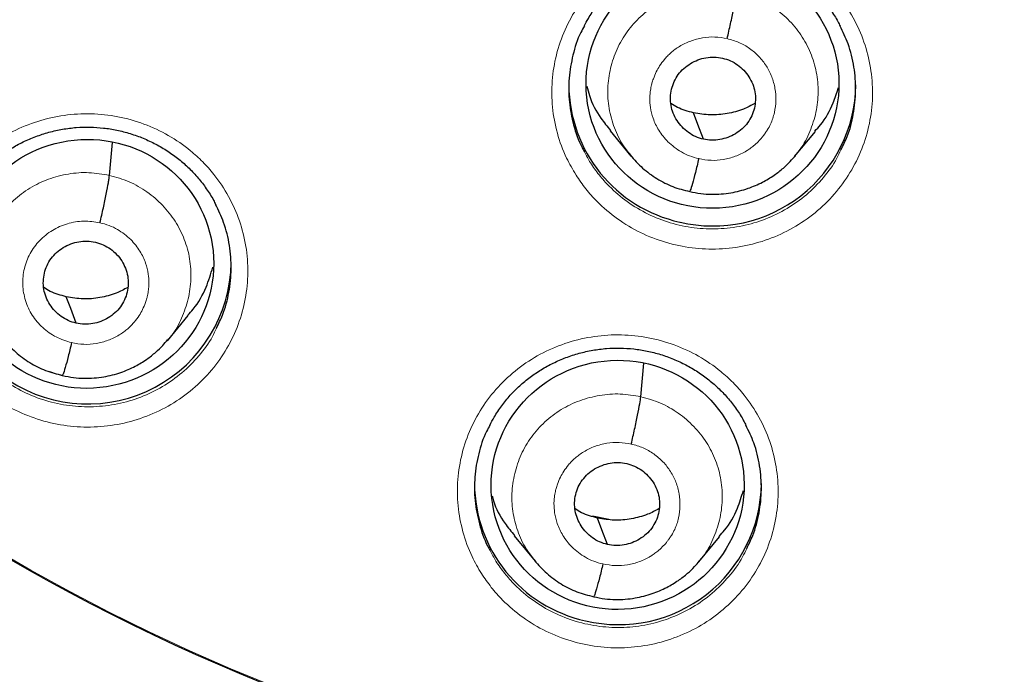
# Model space of a CAD drawing. Header units: millimetres. Extents: x 8 to 2427, y 12 to 2587.
# Tile 108 of 153: x 1084 to 1095, y 1822 to 1830. Entities that reach past the tile are written whole.
import ezdxf

# ---------------------------------------------------------------- set-up
doc = ezdxf.new("R2010")
doc.units = ezdxf.units.MM

msp = doc.modelspace()

# ---------------------------------------------------------------- linework, layer by layer
at = {"color": 7, "linetype": 'Continuous', "lineweight": 30}
for p, q in [((1090.733, 1828.482), (1090.98, 1828.183)), ((1092.919, 1828.177), (1093.165, 1828.474)), ((1084.8, 1827.954), (1084.835, 1828.344)), ((1085.487, 1825.994), (1085.733, 1826.291)), ((1085.483, 1825.997), (1085.461, 1825.973)), ((1091.096, 1825.33), (1091.132, 1825.727)), ((1090.716, 1823.876), (1090.523, 1823.914)), ((1089.596, 1823.68), (1089.843, 1823.38)), ((1091.784, 1823.373), (1092.03, 1823.671))]:
    msp.add_line(p, q, dxfattribs=at)
at = {"color": 252, "linetype": 'Continuous', "lineweight": 0}
msp.add_line((1084.238, 1825.579), (1084.092, 1825.627), dxfattribs=at)
at = {"color": 7, "linetype": 'Continuous', "lineweight": 30, "flags": 128}
for points in [[(1091.838, 1828.382), (1091.772, 1828.558), (1091.721, 1828.696)], [(1084.406, 1826.201), (1084.34, 1826.377), (1084.288, 1826.515)], [(1090.702, 1823.578), (1090.636, 1823.754), (1090.585, 1823.892)]]:
    msp.add_lwpolyline(points, dxfattribs=at)
at = {"color": 7, "linetype": 'Continuous', "lineweight": 30}
for centre, radius, start, end in [((1095.246, 1843.375), 23.103, 180.848, 359.152), ((1091.918, 1829.036), 1.675, 180.3527, 257.6846), ((1091.952, 1829.046), 1.692, 256.6379, 359.3291), ((1084.542, 1826.944), 1.7, 236.9952, 359.1183), ((1090.8, 1824.31), 1.675, 180.3527, 257.6846), ((1090.834, 1824.32), 1.692, 256.6379, 359.3291)]:
    msp.add_arc(centre, radius, start, end, dxfattribs=at)
at = {"color": 252, "linetype": 'Continuous', "lineweight": 0}
for centre, radius, start, end in [((1095.246, 1843.412), 23.128, 185.0273, 354.9311), ((1095.727, 1844.045), 45.011, 269.5887, 349.589)]:
    msp.add_arc(centre, radius, start, end, dxfattribs=at)
at = {"color": 7, "linetype": 'Continuous', "lineweight": 30}
for centre, major_axis, ratio in [((1091.946, 1829.04), (1.496, 0.084), 0.984969), ((1084.534, 1826.905), (1.493, 0.155), 0.982819), ((1090.822, 1824.285), (1.497, 0.084), 0.984969)]:
    msp.add_ellipse(centre, major_axis=major_axis, ratio=ratio, dxfattribs=at)
for points, knots in [([(1070.14, 1838.89), (1070.16, 1838.77), (1070.215, 1838.445), (1070.322, 1837.918), (1070.458, 1837.311), (1070.611, 1836.707), (1070.779, 1836.107), (1070.962, 1835.511), (1071.16, 1834.92), (1071.372, 1834.334), (1071.6, 1833.754), (1071.842, 1833.179), (1072.099, 1832.61), (1072.37, 1832.048), (1072.655, 1831.492), (1072.954, 1830.944), (1073.267, 1830.403), (1073.593, 1829.87), (1073.933, 1829.345), (1074.286, 1828.828), (1074.652, 1828.32), (1075.031, 1827.822), (1075.422, 1827.333), (1075.826, 1826.853), (1076.242, 1826.384), (1076.669, 1825.924), (1077.108, 1825.476), (1077.558, 1825.038), (1078.019, 1824.611), (1078.49, 1824.196), (1078.972, 1823.792), (1079.465, 1823.401), (1079.966, 1823.021), (1080.478, 1822.654), (1080.998, 1822.299), (1081.528, 1821.958), (1082.065, 1821.629), (1082.611, 1821.313), (1083.165, 1821.011), (1083.726, 1820.723), (1084.295, 1820.448), (1084.87, 1820.187), (1085.452, 1819.942), (1085.887, 1819.767), (1086.13, 1819.678), (1086.174, 1819.662)], [0, 0, 0, 0, 0.014094, 0.037997, 0.061901, 0.085805, 0.109709, 0.133614, 0.157519, 0.181424, 0.20533, 0.229236, 0.253143, 0.277051, 0.300959, 0.324868, 0.348777, 0.372687, 0.396598, 0.420509, 0.444421, 0.468334, 0.492247, 0.516161, 0.540076, 0.563991, 0.587908, 0.611825, 0.635742, 0.659661, 0.68358, 0.7075, 0.73142, 0.755342, 0.779264, 0.803186, 0.82711, 0.851033, 0.874958, 0.898883, 0.922809, 0.946735, 0.970662, 0.994589, 1, 1, 1, 1]), ([(1092.981, 1818.12), (1093.13, 1818.107), (1093.49, 1818.075), (1094.061, 1818.044), (1094.694, 1818.022), (1095.328, 1818.016), (1095.961, 1818.026), (1096.594, 1818.051), (1097.226, 1818.092), (1097.857, 1818.148), (1098.487, 1818.22), (1099.114, 1818.307), (1099.739, 1818.409), (1100.361, 1818.526), (1100.98, 1818.659), (1101.595, 1818.806), (1102.207, 1818.969), (1102.814, 1819.147), (1103.416, 1819.339), (1104.014, 1819.546), (1104.606, 1819.767), (1105.192, 1820.003), (1105.772, 1820.254), (1106.345, 1820.518), (1106.912, 1820.796), (1107.471, 1821.088), (1108.023, 1821.394), (1108.567, 1821.713), (1109.103, 1822.045), (1109.63, 1822.39), (1110.148, 1822.748), (1110.657, 1823.118), (1111.156, 1823.501), (1111.646, 1823.896), (1112.125, 1824.303), (1112.594, 1824.721), (1113.053, 1825.151), (1113.5, 1825.591), (1113.936, 1826.043), (1114.36, 1826.505), (1114.773, 1826.977), (1115.173, 1827.459), (1115.561, 1827.951), (1115.937, 1828.452), (1116.299, 1828.962), (1116.649, 1829.481), (1116.986, 1830.008), (1117.309, 1830.543), (1117.618, 1831.086), (1117.913, 1831.637), (1118.195, 1832.194), (1118.462, 1832.758), (1118.715, 1833.328), (1118.953, 1833.905), (1119.177, 1834.487), (1119.386, 1835.074), (1119.58, 1835.667), (1119.759, 1836.263), (1119.923, 1836.864), (1120.071, 1837.469), (1120.204, 1838.078), (1120.299, 1838.558), (1120.344, 1838.836), (1120.356, 1838.909)], [0, 0, 0, 0, 0.011837, 0.028492, 0.045147, 0.061803, 0.078458, 0.095113, 0.111769, 0.128424, 0.145079, 0.161734, 0.17839, 0.195044, 0.211699, 0.228354, 0.245008, 0.261663, 0.278317, 0.294971, 0.311624, 0.328277, 0.34493, 0.361583, 0.378235, 0.394887, 0.411539, 0.42819, 0.444841, 0.461491, 0.478141, 0.49479, 0.511439, 0.528088, 0.544736, 0.561384, 0.578031, 0.594677, 0.611324, 0.627969, 0.644614, 0.661259, 0.677903, 0.694546, 0.71119, 0.727832, 0.744474, 0.761116, 0.777757, 0.794397, 0.811038, 0.827677, 0.844317, 0.860955, 0.877594, 0.894232, 0.91087, 0.927507, 0.944144, 0.960781, 0.977417, 0.994053, 1, 1, 1, 1]), ([(1087.726, 1797.949), (1087.976, 1797.909), (1088.51, 1797.824), (1089.33, 1797.713), (1090.184, 1797.611), (1091.04, 1797.525), (1091.897, 1797.454), (1092.756, 1797.399), (1093.615, 1797.359), (1094.475, 1797.335), (1095.335, 1797.326), (1096.195, 1797.332), (1097.055, 1797.354), (1097.915, 1797.391), (1098.774, 1797.444), (1099.631, 1797.513), (1100.487, 1797.596), (1101.342, 1797.695), (1102.194, 1797.81), (1103.044, 1797.939), (1103.892, 1798.084), (1104.736, 1798.244), (1105.578, 1798.42), (1106.416, 1798.61), (1107.251, 1798.816), (1108.081, 1799.036), (1108.907, 1799.271), (1109.729, 1799.521), (1110.546, 1799.786), (1111.358, 1800.066), (1112.164, 1800.36), (1112.965, 1800.668), (1113.76, 1800.991), (1114.549, 1801.328), (1115.332, 1801.679), (1116.107, 1802.044), (1116.876, 1802.423), (1117.638, 1802.816), (1118.392, 1803.223), (1119.138, 1803.643), (1119.877, 1804.076), (1120.607, 1804.522), (1121.329, 1804.982), (1122.042, 1805.454), (1122.746, 1805.939), (1123.442, 1806.437), (1124.127, 1806.947), (1124.803, 1807.47), (1125.469, 1808.004), (1126.126, 1808.55), (1126.771, 1809.108), (1127.407, 1809.678), (1128.031, 1810.259), (1128.645, 1810.851), (1129.247, 1811.454), (1129.839, 1812.067), (1130.418, 1812.691), (1130.986, 1813.326), (1131.542, 1813.97), (1132.086, 1814.625), (1132.617, 1815.289), (1133.137, 1815.962), (1133.643, 1816.645), (1134.137, 1817.337), (1134.617, 1818.038), (1135.085, 1818.747), (1135.539, 1819.464), (1135.98, 1820.189), (1136.407, 1820.922), (1136.82, 1821.663), (1137.22, 1822.411), (1137.605, 1823.166), (1137.977, 1823.928), (1138.334, 1824.696), (1138.677, 1825.471), (1139.005, 1826.252), (1139.318, 1827.038), (1139.617, 1827.83), (1139.901, 1828.628), (1140.171, 1829.43), (1140.424, 1830.237), (1140.606, 1830.844), (1140.698, 1831.183), (1140.716, 1831.25)], [0, 0, 0, 0, 0.011054, 0.023535, 0.036015, 0.048496, 0.060976, 0.073457, 0.085937, 0.098418, 0.110898, 0.123379, 0.135859, 0.14834, 0.160821, 0.173301, 0.185782, 0.198262, 0.210743, 0.223223, 0.235704, 0.248184, 0.260665, 0.273145, 0.285626, 0.298106, 0.310586, 0.323067, 0.335547, 0.348027, 0.360508, 0.372988, 0.385468, 0.397948, 0.410428, 0.422908, 0.435388, 0.447868, 0.460348, 0.472828, 0.485308, 0.497787, 0.510267, 0.522747, 0.535226, 0.547706, 0.560185, 0.572665, 0.585144, 0.597623, 0.610103, 0.622582, 0.635061, 0.64754, 0.660019, 0.672498, 0.684976, 0.697455, 0.709934, 0.722413, 0.734891, 0.74737, 0.759848, 0.772326, 0.784805, 0.797283, 0.809761, 0.822239, 0.834717, 0.847195, 0.859673, 0.872151, 0.884629, 0.897106, 0.909584, 0.922062, 0.934539, 0.947017, 0.959494, 0.971972, 0.984449, 0.996926, 1, 1, 1, 1]), ([(1090.426, 1829.721), (1090.442, 1829.753), (1090.482, 1829.832), (1090.563, 1829.951), (1090.663, 1830.076), (1090.776, 1830.19), (1090.899, 1830.291), (1091.031, 1830.381), (1091.173, 1830.46), (1091.324, 1830.525), (1091.481, 1830.576), (1091.642, 1830.613), (1091.804, 1830.634), (1091.967, 1830.639), (1092.128, 1830.629), (1092.288, 1830.604), (1092.446, 1830.564), (1092.6, 1830.509), (1092.748, 1830.44), (1092.889, 1830.358), (1093.021, 1830.263), (1093.143, 1830.156), (1093.252, 1830.039), (1093.349, 1829.913), (1093.418, 1829.806), (1093.45, 1829.74), (1093.459, 1829.721)], [0, 0, 0, 0, 0.028541, 0.072654, 0.116283, 0.159249, 0.201802, 0.244781, 0.288269, 0.332109, 0.376113, 0.420035, 0.463683, 0.50694, 0.549681, 0.592505, 0.635729, 0.679269, 0.723007, 0.766788, 0.81044, 0.853856, 0.896918, 0.939818, 0.983139, 1, 1, 1, 1]), ([(1092.12, 1829.575), (1092.133, 1829.634), (1092.161, 1829.752), (1092.196, 1829.922), (1092.223, 1830.063), (1092.229, 1830.112), (1092.232, 1830.137)], [0, 0, 0, 0, 0.250914, 0.500525, 0.74954, 1, 1, 1, 1]), ([(1090.428, 1829.724), (1090.414, 1829.699), (1090.351, 1829.591), (1090.287, 1829.383), (1090.239, 1829.105), (1090.242, 1828.825), (1090.295, 1828.548), (1090.362, 1828.35), (1090.419, 1828.25), (1090.429, 1828.233)], [0, 0, 0, 0, 0.056006, 0.239289, 0.41738, 0.600633, 0.778679, 0.961885, 1, 1, 1, 1]), ([(1093.468, 1828.258), (1093.494, 1828.31), (1093.562, 1828.443), (1093.622, 1828.681), (1093.651, 1828.959), (1093.629, 1829.241), (1093.567, 1829.499), (1093.492, 1829.655), (1093.458, 1829.724)], [0, 0, 0, 0, 0.1123246, 0.2937297, 0.4803937, 0.661768, 0.8483997, 1, 1, 1, 1]), ([(1091.838, 1828.382), (1091.806, 1828.391), (1091.743, 1828.409), (1091.658, 1828.461), (1091.584, 1828.525), (1091.523, 1828.603), (1091.478, 1828.689), (1091.451, 1828.783), (1091.445, 1828.879), (1091.458, 1828.975), (1091.489, 1829.067), (1091.538, 1829.151), (1091.604, 1829.223), (1091.684, 1829.281), (1091.773, 1829.325), (1091.868, 1829.351), (1091.967, 1829.361), (1092.032, 1829.35), (1092.065, 1829.344)], [0, 0, 0, 0, 0.0626165, 0.1250957, 0.1877541, 0.2504885, 0.313055, 0.3753463, 0.4376058, 0.5000001, 0.5623944, 0.6246539, 0.6869453, 0.7495117, 0.812246, 0.8749044, 0.9373835, 1, 1, 1, 1]), ([(1092.065, 1829.344), (1092.097, 1829.335), (1092.16, 1829.317), (1092.245, 1829.266), (1092.319, 1829.201), (1092.38, 1829.124), (1092.425, 1829.037), (1092.452, 1828.944), (1092.458, 1828.847), (1092.445, 1828.751), (1092.414, 1828.66), (1092.365, 1828.576), (1092.299, 1828.503), (1092.219, 1828.445), (1092.13, 1828.402), (1092.035, 1828.375), (1091.936, 1828.366), (1091.87, 1828.377), (1091.838, 1828.382)], [0, 0, 0, 0, 0.062616, 0.125096, 0.187754, 0.250488, 0.313055, 0.375346, 0.437606, 0.5, 0.562394, 0.624654, 0.686945, 0.749512, 0.812246, 0.874904, 0.937384, 1, 1, 1, 1]), ([(1090.457, 1829.011), (1090.466, 1828.974), (1090.5, 1828.84), (1090.594, 1828.659), (1090.699, 1828.534), (1090.738, 1828.487)], [0, 0, 0, 0, 0.190461, 0.692522, 1, 1, 1, 1]), ([(1093.16, 1828.479), (1093.182, 1828.503), (1093.273, 1828.601), (1093.37, 1828.775), (1093.418, 1828.93), (1093.437, 1828.99)], [0, 0, 0, 0, 0.16645, 0.679685, 1, 1, 1, 1]), ([(1091.721, 1828.696), (1091.655, 1828.713), (1091.561, 1828.737), (1091.479, 1828.788), (1091.453, 1828.804)], [0, 0, 0, 0, 0.690772, 1, 1, 1, 1]), ([(1092.449, 1828.807), (1092.405, 1828.783), (1092.301, 1828.728), (1092.121, 1828.682), (1091.919, 1828.662), (1091.787, 1828.685), (1091.721, 1828.696)], [0, 0, 0, 0, 0.2024433, 0.4686087, 0.7340127, 1, 1, 1, 1]), ([(1083.024, 1827.613), (1083.041, 1827.645), (1083.082, 1827.726), (1083.163, 1827.845), (1083.264, 1827.97), (1083.377, 1828.083), (1083.5, 1828.185), (1083.633, 1828.274), (1083.775, 1828.352), (1083.926, 1828.417), (1084.082, 1828.467), (1084.243, 1828.503), (1084.406, 1828.524), (1084.569, 1828.528), (1084.73, 1828.518), (1084.89, 1828.492), (1085.047, 1828.451), (1085.201, 1828.396), (1085.35, 1828.326), (1085.491, 1828.243), (1085.623, 1828.148), (1085.744, 1828.041), (1085.853, 1827.924), (1085.949, 1827.797), (1086.019, 1827.69), (1086.051, 1827.624), (1086.06, 1827.606)], [0, 0, 0, 0, 0.029828, 0.073906, 0.117504, 0.160441, 0.202963, 0.245911, 0.289364, 0.333166, 0.377129, 0.421007, 0.46461, 0.507821, 0.550512, 0.59328, 0.636443, 0.67992, 0.723592, 0.767304, 0.810884, 0.854227, 0.897215, 0.940037, 0.983281, 1, 1, 1, 1]), ([(1090.972, 1828.193), (1091.019, 1828.14), (1091.113, 1828.035), (1091.285, 1827.911), (1091.473, 1827.813), (1091.608, 1827.779), (1091.676, 1827.763)], [0, 0, 0, 0, 0.2513872, 0.5018417, 0.7511506, 1, 1, 1, 1]), ([(1091.676, 1827.762), (1091.719, 1827.754), (1091.804, 1827.736), (1091.968, 1827.726), (1092.158, 1827.74), (1092.362, 1827.793), (1092.533, 1827.866), (1092.672, 1827.95), (1092.781, 1828.034), (1092.864, 1828.113), (1092.908, 1828.164), (1092.928, 1828.187)], [0, 0, 0, 0, 0.095373, 0.186041, 0.353956, 0.504682, 0.638167, 0.754351, 0.853307, 0.935128, 1, 1, 1, 1]), ([(1091.783, 1828.152), (1091.77, 1828.095), (1091.742, 1827.981), (1091.707, 1827.852), (1091.684, 1827.777), (1091.679, 1827.772), (1091.678, 1827.77)], [0, 0, 0, 0, 0.290893, 0.583737, 0.876462, 1, 1, 1, 1]), ([(1084.687, 1827.392), (1084.694, 1827.422), (1084.708, 1827.48), (1084.734, 1827.597), (1084.763, 1827.737), (1084.785, 1827.852), (1084.796, 1827.921), (1084.799, 1827.943), (1084.8, 1827.954)], [0, 0, 0, 0, 0.12624, 0.251405, 0.500566, 0.749428, 0.874234, 1, 1, 1, 1]), ([(1086.067, 1826.144), (1086.093, 1826.195), (1086.161, 1826.329), (1086.221, 1826.567), (1086.251, 1826.846), (1086.228, 1827.125), (1086.167, 1827.384), (1086.092, 1827.539), (1086.058, 1827.609)], [0, 0, 0, 0, 0.111959, 0.295963, 0.479967, 0.663906, 0.847845, 1, 1, 1, 1]), ([(1084.406, 1826.201), (1084.374, 1826.21), (1084.31, 1826.229), (1084.225, 1826.28), (1084.151, 1826.345), (1084.091, 1826.422), (1084.046, 1826.509), (1084.019, 1826.602), (1084.013, 1826.699), (1084.026, 1826.795), (1084.057, 1826.886), (1084.106, 1826.97), (1084.172, 1827.042), (1084.251, 1827.1), (1084.34, 1827.144), (1084.436, 1827.17), (1084.535, 1827.179), (1084.6, 1827.168), (1084.633, 1827.162)], [0, 0, 0, 0, 0.0626158, 0.1250944, 0.1877526, 0.2504869, 0.3130531, 0.3753433, 0.4376012, 0.4999948, 0.5623901, 0.6246519, 0.6869453, 0.7495125, 0.8122466, 0.8749042, 0.937383, 1, 1, 1, 1]), ([(1084.633, 1827.162), (1084.665, 1827.153), (1084.728, 1827.135), (1084.813, 1827.083), (1084.887, 1827.019), (1084.948, 1826.941), (1084.992, 1826.854), (1085.019, 1826.761), (1085.026, 1826.665), (1085.013, 1826.569), (1084.981, 1826.477), (1084.932, 1826.393), (1084.866, 1826.321), (1084.787, 1826.263), (1084.698, 1826.22), (1084.603, 1826.194), (1084.503, 1826.184), (1084.438, 1826.196), (1084.406, 1826.201)], [0, 0, 0, 0, 0.062616, 0.125094, 0.187752, 0.250487, 0.313053, 0.375343, 0.437601, 0.499994, 0.56239, 0.624651, 0.686945, 0.749512, 0.812246, 0.874904, 0.937383, 1, 1, 1, 1]), ([(1085.728, 1826.295), (1085.75, 1826.319), (1085.841, 1826.417), (1085.947, 1826.61), (1086.001, 1826.786), (1086.025, 1826.866)], [0, 0, 0, 0, 0.149201, 0.612139, 1, 1, 1, 1]), ([(1084.288, 1826.515), (1084.223, 1826.532), (1084.128, 1826.557), (1084.046, 1826.608), (1084.021, 1826.624)], [0, 0, 0, 0, 0.690742, 1, 1, 1, 1]), ([(1085.017, 1826.625), (1084.972, 1826.601), (1084.868, 1826.546), (1084.688, 1826.5), (1084.487, 1826.481), (1084.355, 1826.504), (1084.288, 1826.515)], [0, 0, 0, 0, 0.202543, 0.468673, 0.734043, 1, 1, 1, 1]), ([(1083.556, 1825.997), (1083.598, 1825.95), (1083.687, 1825.851), (1083.853, 1825.731), (1084.041, 1825.634), (1084.176, 1825.6), (1084.244, 1825.583)], [0, 0, 0, 0, 0.230549, 0.487978, 0.744231, 1, 1, 1, 1]), ([(1084.244, 1825.582), (1084.287, 1825.573), (1084.372, 1825.555), (1084.536, 1825.545), (1084.726, 1825.559), (1084.929, 1825.611), (1085.099, 1825.684), (1085.237, 1825.767), (1085.345, 1825.852), (1085.427, 1825.931), (1085.47, 1825.982), (1085.489, 1826.004)], [0, 0, 0, 0, 0.095751, 0.186741, 0.355093, 0.505972, 0.639368, 0.755295, 0.853904, 0.935402, 1, 1, 1, 1]), ([(1084.351, 1825.971), (1084.337, 1825.914), (1084.31, 1825.8), (1084.275, 1825.671), (1084.252, 1825.596), (1084.247, 1825.591), (1084.245, 1825.59)], [0, 0, 0, 0, 0.289826, 0.582271, 0.874672, 1, 1, 1, 1]), ([(1089.307, 1824.99), (1089.324, 1825.023), (1089.365, 1825.104), (1089.446, 1825.224), (1089.547, 1825.349), (1089.66, 1825.462), (1089.783, 1825.563), (1089.915, 1825.653), (1090.058, 1825.731), (1090.208, 1825.796), (1090.365, 1825.847), (1090.526, 1825.883), (1090.689, 1825.904), (1090.852, 1825.909), (1091.013, 1825.899), (1091.173, 1825.873), (1091.33, 1825.833), (1091.484, 1825.778), (1091.632, 1825.709), (1091.773, 1825.626), (1091.905, 1825.531), (1092.026, 1825.425), (1092.136, 1825.308), (1092.232, 1825.181), (1092.302, 1825.074), (1092.334, 1825.008), (1092.343, 1824.989)], [0, 0, 0, 0, 0.030008, 0.074053, 0.117613, 0.16051, 0.202991, 0.245894, 0.289304, 0.333063, 0.376984, 0.42082, 0.46438, 0.507547, 0.550197, 0.592929, 0.636061, 0.679511, 0.723158, 0.766851, 0.810415, 0.853743, 0.89672, 0.939537, 0.982777, 1, 1, 1, 1]), ([(1090.984, 1824.769), (1090.997, 1824.828), (1091.024, 1824.946), (1091.06, 1825.116), (1091.087, 1825.256), (1091.093, 1825.305), (1091.096, 1825.33)], [0, 0, 0, 0, 0.251193, 0.500658, 0.749449, 1, 1, 1, 1]), ([(1089.309, 1824.993), (1089.295, 1824.968), (1089.234, 1824.862), (1089.169, 1824.655), (1089.122, 1824.379), (1089.124, 1824.098), (1089.178, 1823.822), (1089.244, 1823.624), (1089.3, 1823.525), (1089.31, 1823.507)], [0, 0, 0, 0, 0.055254, 0.236425, 0.417547, 0.598668, 0.779706, 0.960744, 1, 1, 1, 1]), ([(1092.351, 1823.531), (1092.376, 1823.581), (1092.444, 1823.715), (1092.504, 1823.953), (1092.534, 1824.231), (1092.511, 1824.511), (1092.45, 1824.769), (1092.375, 1824.923), (1092.341, 1824.992)], [0, 0, 0, 0, 0.111097, 0.29553, 0.479964, 0.664341, 0.848718, 1, 1, 1, 1]), ([(1090.702, 1823.578), (1090.67, 1823.587), (1090.607, 1823.605), (1090.522, 1823.656), (1090.448, 1823.721), (1090.387, 1823.798), (1090.342, 1823.885), (1090.315, 1823.978), (1090.309, 1824.074), (1090.322, 1824.17), (1090.353, 1824.262), (1090.402, 1824.345), (1090.468, 1824.418), (1090.548, 1824.476), (1090.636, 1824.519), (1090.732, 1824.546), (1090.831, 1824.555), (1090.896, 1824.544), (1090.929, 1824.538)], [0, 0, 0, 0, 0.062616, 0.125094, 0.187751, 0.250485, 0.313053, 0.375345, 0.437606, 0.5, 0.562395, 0.624655, 0.686948, 0.749515, 0.812249, 0.874906, 0.937384, 1, 1, 1, 1]), ([(1090.929, 1824.538), (1090.961, 1824.529), (1091.024, 1824.511), (1091.109, 1824.46), (1091.183, 1824.395), (1091.244, 1824.318), (1091.289, 1824.232), (1091.316, 1824.139), (1091.322, 1824.042), (1091.309, 1823.946), (1091.278, 1823.855), (1091.229, 1823.771), (1091.163, 1823.699), (1091.083, 1823.64), (1090.994, 1823.597), (1090.899, 1823.571), (1090.8, 1823.561), (1090.734, 1823.572), (1090.702, 1823.578)], [0, 0, 0, 0, 0.062616, 0.125094, 0.187751, 0.250485, 0.313052, 0.375345, 0.437605, 0.5, 0.562395, 0.624655, 0.686947, 0.749515, 0.812249, 0.874906, 0.937384, 1, 1, 1, 1]), ([(1092.025, 1823.675), (1092.047, 1823.699), (1092.138, 1823.797), (1092.239, 1823.981), (1092.29, 1824.146), (1092.312, 1824.217)], [0, 0, 0, 0, 0.155553, 0.641788, 1, 1, 1, 1]), ([(1089.335, 1824.157), (1089.34, 1824.137), (1089.37, 1824.02), (1089.458, 1823.856), (1089.562, 1823.731), (1089.601, 1823.684)], [0, 0, 0, 0, 0.113803, 0.665, 1, 1, 1, 1]), ([(1090.585, 1823.892), (1090.519, 1823.909), (1090.425, 1823.933), (1090.343, 1823.985), (1090.317, 1824)], [0, 0, 0, 0, 0.690632, 1, 1, 1, 1]), ([(1091.314, 1824.003), (1091.269, 1823.979), (1091.165, 1823.924), (1090.985, 1823.878), (1090.783, 1823.858), (1090.651, 1823.881), (1090.585, 1823.892)], [0, 0, 0, 0, 0.202579, 0.468698, 0.734055, 1, 1, 1, 1]), ([(1089.836, 1823.39), (1089.883, 1823.337), (1089.977, 1823.232), (1090.149, 1823.107), (1090.336, 1823.01), (1090.472, 1822.976), (1090.54, 1822.959)], [0, 0, 0, 0, 0.251342, 0.50178, 0.751102, 1, 1, 1, 1]), ([(1090.54, 1822.959), (1090.583, 1822.95), (1090.668, 1822.932), (1090.832, 1822.922), (1091.022, 1822.937), (1091.226, 1822.989), (1091.398, 1823.063), (1091.537, 1823.146), (1091.646, 1823.23), (1091.729, 1823.309), (1091.773, 1823.361), (1091.792, 1823.383)], [0, 0, 0, 0, 0.095334, 0.185968, 0.353834, 0.504534, 0.638013, 0.754211, 0.853197, 0.935065, 1, 1, 1, 1]), ([(1090.647, 1823.348), (1090.634, 1823.291), (1090.606, 1823.177), (1090.571, 1823.048), (1090.548, 1822.973), (1090.543, 1822.968), (1090.542, 1822.967)], [0, 0, 0, 0, 0.2906, 0.583602, 0.876551, 1, 1, 1, 1])]:
    msp.add_open_spline(points, degree=3, knots=knots, dxfattribs=at)
at = {"color": 252, "linetype": 'Continuous', "lineweight": 0}
for points, knots in [([(1090.329, 1827.957), (1090.29, 1828.024), (1090.197, 1828.181), (1090.1, 1828.452), (1090.041, 1828.761), (1090.038, 1829.075), (1090.088, 1829.386), (1090.191, 1829.684), (1090.344, 1829.961), (1090.542, 1830.208), (1090.78, 1830.42), (1091.051, 1830.589), (1091.347, 1830.712), (1091.66, 1830.783), (1091.981, 1830.804), (1092.301, 1830.77), (1092.611, 1830.685), (1092.902, 1830.55), (1093.132, 1830.392), (1093.308, 1830.232), (1093.467, 1830.055), (1093.621, 1829.825), (1093.75, 1829.537), (1093.827, 1829.231), (1093.852, 1828.918), (1093.821, 1828.605), (1093.738, 1828.301), (1093.603, 1828.016), (1093.422, 1827.756), (1093.197, 1827.53), (1092.938, 1827.344), (1092.65, 1827.204), (1092.343, 1827.112), (1092.024, 1827.073), (1091.702, 1827.086), (1091.388, 1827.152), (1091.089, 1827.268), (1090.814, 1827.433), (1090.601, 1827.614), (1090.441, 1827.792), (1090.366, 1827.902), (1090.329, 1827.957)], [0, 0, 0, 0, 0.019722, 0.046566, 0.073411, 0.100261, 0.127112, 0.153967, 0.180822, 0.207677, 0.234531, 0.261382, 0.288233, 0.315077, 0.341921, 0.368759, 0.395597, 0.422432, 0.449267, 0.466017, 0.482768, 0.509616, 0.536464, 0.563312, 0.59016, 0.617013, 0.643865, 0.67072, 0.697576, 0.72443, 0.751284, 0.778132, 0.804981, 0.831823, 0.858665, 0.885502, 0.912338, 0.939173, 0.966009, 0.983004, 1, 1, 1, 1]), ([(1090.99, 1828.179), (1090.956, 1828.219), (1090.87, 1828.321), (1090.778, 1828.515), (1090.713, 1828.746), (1090.698, 1828.987), (1090.731, 1829.225), (1090.808, 1829.453), (1090.929, 1829.662), (1091.091, 1829.843), (1091.286, 1829.99), (1091.506, 1830.096), (1091.744, 1830.159), (1091.99, 1830.179), (1092.152, 1830.151), (1092.232, 1830.137)], [0, 0, 0, 0, 0.051557, 0.13061, 0.209596, 0.288541, 0.36759, 0.446639, 0.525583, 0.60457, 0.683623, 0.762686, 0.841778, 0.920835, 1, 1, 1, 1]), ([(1092.232, 1830.137), (1092.311, 1830.114), (1092.469, 1830.07), (1092.681, 1829.946), (1092.866, 1829.788), (1093.017, 1829.598), (1093.126, 1829.382), (1093.19, 1829.15), (1093.205, 1828.91), (1093.173, 1828.671), (1093.093, 1828.445), (1093.007, 1828.281), (1092.938, 1828.205), (1092.922, 1828.189)], [0, 0, 0, 0, 0.097444, 0.194756, 0.292109, 0.389428, 0.486735, 0.583959, 0.681132, 0.778433, 0.875734, 0.972907, 1, 1, 1, 1]), ([(1091.783, 1828.152), (1091.746, 1828.162), (1091.675, 1828.181), (1091.548, 1828.243), (1091.418, 1828.342), (1091.307, 1828.481), (1091.241, 1828.622), (1091.209, 1828.752), (1091.202, 1828.849), (1091.205, 1828.916), (1091.21, 1828.959), (1091.216, 1828.995), (1091.222, 1829.024), (1091.231, 1829.058), (1091.248, 1829.11), (1091.277, 1829.179), (1091.321, 1829.256), (1091.366, 1829.318), (1091.412, 1829.369), (1091.454, 1829.409), (1091.502, 1829.448), (1091.577, 1829.499), (1091.686, 1829.551), (1091.828, 1829.588), (1091.975, 1829.6), (1092.071, 1829.583), (1092.12, 1829.575)], [0, 0, 0, 0, 0.048786, 0.095098, 0.180622, 0.256973, 0.324086, 0.381976, 0.430571, 0.451406, 0.469936, 0.486165, 0.500088, 0.507813, 0.532041, 0.571443, 0.606127, 0.647473, 0.670632, 0.695433, 0.72188, 0.749996, 0.812762, 0.875338, 0.937685, 1, 1, 1, 1]), ([(1092.12, 1829.575), (1092.167, 1829.561), (1092.261, 1829.535), (1092.388, 1829.461), (1092.499, 1829.366), (1092.588, 1829.253), (1092.653, 1829.124), (1092.691, 1828.984), (1092.701, 1828.841), (1092.684, 1828.697), (1092.646, 1828.58), (1092.607, 1828.508), (1092.584, 1828.473), (1092.572, 1828.456), (1092.563, 1828.443), (1092.551, 1828.427), (1092.528, 1828.397), (1092.487, 1828.352), (1092.438, 1828.307), (1092.391, 1828.271), (1092.321, 1828.226), (1092.218, 1828.176), (1092.076, 1828.138), (1091.928, 1828.126), (1091.832, 1828.143), (1091.783, 1828.152)], [0, 0, 0, 0, 0.062597, 0.124978, 0.187337, 0.24963, 0.311863, 0.374266, 0.43688, 0.499532, 0.562171, 0.597213, 0.60639, 0.615563, 0.624733, 0.626569, 0.642337, 0.673495, 0.704766, 0.728685, 0.749878, 0.812379, 0.874897, 0.93737, 1, 1, 1, 1]), ([(1082.925, 1825.852), (1082.886, 1825.919), (1082.793, 1826.077), (1082.696, 1826.349), (1082.638, 1826.658), (1082.635, 1826.972), (1082.685, 1827.282), (1082.789, 1827.579), (1082.942, 1827.855), (1083.141, 1828.102), (1083.379, 1828.313), (1083.651, 1828.481), (1083.947, 1828.602), (1084.26, 1828.673), (1084.582, 1828.692), (1084.902, 1828.657), (1085.211, 1828.571), (1085.502, 1828.435), (1085.732, 1828.276), (1085.908, 1828.116), (1086.066, 1827.938), (1086.219, 1827.707), (1086.348, 1827.419), (1086.425, 1827.114), (1086.449, 1826.8), (1086.417, 1826.488), (1086.334, 1826.184), (1086.199, 1825.9), (1086.017, 1825.641), (1085.792, 1825.416), (1085.533, 1825.231), (1085.245, 1825.092), (1084.937, 1825.001), (1084.617, 1824.963), (1084.296, 1824.977), (1083.982, 1825.045), (1083.683, 1825.162), (1083.408, 1825.328), (1083.196, 1825.509), (1083.037, 1825.688), (1082.962, 1825.797), (1082.925, 1825.852)], [0, 0, 0, 0, 0.019858, 0.04669, 0.073523, 0.100365, 0.127208, 0.154063, 0.180918, 0.20778, 0.234643, 0.261505, 0.288368, 0.315223, 0.342078, 0.368921, 0.395765, 0.422597, 0.44943, 0.466171, 0.482912, 0.509751, 0.53659, 0.563428, 0.590266, 0.617113, 0.643959, 0.670817, 0.697675, 0.724538, 0.751402, 0.778263, 0.805124, 0.831975, 0.858827, 0.885667, 0.912506, 0.939336, 0.966167, 0.983083, 1, 1, 1, 1]), ([(1090.429, 1828.233), (1090.451, 1828.189), (1090.502, 1828.093), (1090.601, 1827.957), (1090.742, 1827.798), (1090.933, 1827.635), (1091.177, 1827.489), (1091.446, 1827.384), (1091.726, 1827.325), (1092.015, 1827.313), (1092.299, 1827.347), (1092.576, 1827.429), (1092.832, 1827.554), (1093.066, 1827.72), (1093.263, 1827.922), (1093.4, 1828.105), (1093.453, 1828.224), (1093.468, 1828.258)], [0, 0, 0, 0, 0.039731, 0.087492, 0.135802, 0.210565, 0.287496, 0.362263, 0.439199, 0.51398, 0.590931, 0.665732, 0.742704, 0.817521, 0.894509, 0.969332, 1, 1, 1, 1]), ([(1083.552, 1826.007), (1083.52, 1826.045), (1083.436, 1826.145), (1083.345, 1826.336), (1083.28, 1826.567), (1083.266, 1826.808), (1083.299, 1827.046), (1083.376, 1827.273), (1083.497, 1827.482), (1083.659, 1827.663), (1083.853, 1827.809), (1084.074, 1827.915), (1084.312, 1827.977), (1084.558, 1827.996), (1084.719, 1827.968), (1084.8, 1827.954)], [0, 0, 0, 0, 0.048535, 0.12784, 0.207078, 0.286273, 0.365573, 0.444875, 0.524072, 0.60331, 0.682615, 0.761931, 0.841274, 0.920583, 1, 1, 1, 1]), ([(1084.8, 1827.954), (1084.879, 1827.932), (1085.036, 1827.887), (1085.249, 1827.763), (1085.434, 1827.604), (1085.585, 1827.414), (1085.694, 1827.198), (1085.758, 1826.965), (1085.772, 1826.725), (1085.74, 1826.487), (1085.661, 1826.261), (1085.573, 1826.094), (1085.501, 1826.016), (1085.483, 1825.997)], [0, 0, 0, 0, 0.097022, 0.193913, 0.290846, 0.387744, 0.48463, 0.581433, 0.678184, 0.775063, 0.871944, 0.968698, 1, 1, 1, 1]), ([(1084.351, 1825.971), (1084.289, 1825.99), (1084.164, 1826.029), (1084.004, 1826.144), (1083.878, 1826.292), (1083.797, 1826.468), (1083.764, 1826.658), (1083.783, 1826.85), (1083.852, 1827.03), (1083.967, 1827.187), (1084.119, 1827.309), (1084.298, 1827.388), (1084.493, 1827.422), (1084.623, 1827.402), (1084.687, 1827.392)], [0, 0, 0, 0, 0.083333, 0.166663, 0.249998, 0.333334, 0.416663, 0.499996, 0.583328, 0.666659, 0.749994, 0.833329, 0.916663, 1, 1, 1, 1]), ([(1084.687, 1827.392), (1084.724, 1827.383), (1084.796, 1827.364), (1084.923, 1827.301), (1085.052, 1827.202), (1085.163, 1827.063), (1085.23, 1826.922), (1085.262, 1826.792), (1085.269, 1826.695), (1085.265, 1826.628), (1085.261, 1826.585), (1085.254, 1826.548), (1085.248, 1826.52), (1085.24, 1826.486), (1085.223, 1826.435), (1085.194, 1826.365), (1085.15, 1826.288), (1085.105, 1826.227), (1085.059, 1826.175), (1085.017, 1826.135), (1084.969, 1826.097), (1084.893, 1826.046), (1084.785, 1825.994), (1084.643, 1825.957), (1084.496, 1825.945), (1084.399, 1825.962), (1084.351, 1825.971)], [0, 0, 0, 0, 0.048672, 0.094885, 0.180256, 0.256516, 0.323599, 0.38152, 0.430207, 0.451111, 0.469726, 0.486054, 0.500092, 0.507603, 0.531625, 0.570958, 0.605673, 0.647111, 0.670339, 0.695224, 0.72177, 0.749999, 0.812673, 0.875216, 0.937593, 1, 1, 1, 1]), ([(1083.028, 1826.127), (1083.051, 1826.084), (1083.1, 1825.988), (1083.2, 1825.853), (1083.341, 1825.692), (1083.531, 1825.53), (1083.776, 1825.382), (1084.043, 1825.277), (1084.325, 1825.217), (1084.612, 1825.204), (1084.803, 1825.227), (1084.99, 1825.265), (1085.174, 1825.319), (1085.431, 1825.443), (1085.664, 1825.608), (1085.863, 1825.81), (1085.999, 1825.992), (1086.052, 1826.11), (1086.067, 1826.144)], [0, 0, 0, 0, 0.039291, 0.08713, 0.13497, 0.210838, 0.286706, 0.362574, 0.438442, 0.514308, 0.590173, 0.590396, 0.666362, 0.742328, 0.818304, 0.894279, 0.970239, 1, 1, 1, 1]), ([(1089.208, 1823.234), (1089.169, 1823.3), (1089.078, 1823.456), (1088.981, 1823.727), (1088.922, 1824.035), (1088.92, 1824.349), (1088.97, 1824.659), (1089.074, 1824.957), (1089.227, 1825.233), (1089.426, 1825.479), (1089.664, 1825.691), (1089.936, 1825.859), (1090.232, 1825.981), (1090.545, 1826.052), (1090.866, 1826.072), (1091.186, 1826.037), (1091.496, 1825.952), (1091.786, 1825.817), (1092.016, 1825.659), (1092.192, 1825.499), (1092.35, 1825.322), (1092.504, 1825.091), (1092.633, 1824.804), (1092.709, 1824.499), (1092.734, 1824.185), (1092.702, 1823.873), (1092.619, 1823.57), (1092.483, 1823.285), (1092.302, 1823.026), (1092.077, 1822.801), (1091.818, 1822.615), (1091.529, 1822.476), (1091.222, 1822.385), (1090.902, 1822.346), (1090.581, 1822.36), (1090.267, 1822.427), (1089.968, 1822.543), (1089.694, 1822.708), (1089.481, 1822.889), (1089.321, 1823.068), (1089.246, 1823.178), (1089.208, 1823.234)], [0, 0, 0, 0, 0.019577, 0.04642, 0.073264, 0.100119, 0.126974, 0.153836, 0.180699, 0.207561, 0.234424, 0.261279, 0.288133, 0.314976, 0.341819, 0.368652, 0.395484, 0.422311, 0.449138, 0.465876, 0.482613, 0.509464, 0.536315, 0.563165, 0.590015, 0.616873, 0.643731, 0.670595, 0.697458, 0.724319, 0.751179, 0.778031, 0.804882, 0.831721, 0.858561, 0.88539, 0.91222, 0.939048, 0.965875, 0.982937, 1, 1, 1, 1]), ([(1089.854, 1823.376), (1089.82, 1823.416), (1089.734, 1823.517), (1089.642, 1823.711), (1089.577, 1823.942), (1089.562, 1824.182), (1089.595, 1824.42), (1089.672, 1824.647), (1089.793, 1824.856), (1089.955, 1825.037), (1090.15, 1825.184), (1090.37, 1825.29), (1090.608, 1825.352), (1090.854, 1825.372), (1091.016, 1825.344), (1091.096, 1825.33)], [0, 0, 0, 0, 0.051222, 0.130303, 0.209317, 0.28829, 0.367367, 0.446443, 0.525416, 0.60443, 0.683511, 0.762602, 0.841722, 0.920807, 1, 1, 1, 1]), ([(1091.096, 1825.33), (1091.175, 1825.308), (1091.333, 1825.264), (1091.545, 1825.14), (1091.73, 1824.982), (1091.881, 1824.792), (1091.99, 1824.576), (1092.054, 1824.344), (1092.069, 1824.104), (1092.037, 1823.866), (1091.957, 1823.64), (1091.872, 1823.476), (1091.802, 1823.401), (1091.787, 1823.385)], [0, 0, 0, 0, 0.097487, 0.194841, 0.292238, 0.389599, 0.486948, 0.584215, 0.681431, 0.778775, 0.876118, 0.973334, 1, 1, 1, 1]), ([(1090.647, 1823.348), (1090.61, 1823.357), (1090.539, 1823.376), (1090.412, 1823.439), (1090.282, 1823.537), (1090.171, 1823.677), (1090.105, 1823.818), (1090.073, 1823.947), (1090.066, 1824.044), (1090.069, 1824.111), (1090.074, 1824.154), (1090.08, 1824.19), (1090.086, 1824.219), (1090.095, 1824.252), (1090.112, 1824.304), (1090.141, 1824.374), (1090.185, 1824.451), (1090.23, 1824.512), (1090.276, 1824.564), (1090.318, 1824.603), (1090.366, 1824.642), (1090.441, 1824.693), (1090.55, 1824.745), (1090.692, 1824.782), (1090.839, 1824.794), (1090.935, 1824.777), (1090.984, 1824.769)], [0, 0, 0, 0, 0.048783, 0.095091, 0.180609, 0.256957, 0.324069, 0.38196, 0.430558, 0.451395, 0.469929, 0.486161, 0.500088, 0.507786, 0.531988, 0.571381, 0.60607, 0.647427, 0.670595, 0.695406, 0.721866, 0.749996, 0.812841, 0.875443, 0.937763, 1, 1, 1, 1]), ([(1090.984, 1824.769), (1091.031, 1824.756), (1091.125, 1824.729), (1091.252, 1824.655), (1091.363, 1824.561), (1091.452, 1824.447), (1091.517, 1824.318), (1091.555, 1824.179), (1091.565, 1824.035), (1091.548, 1823.892), (1091.51, 1823.775), (1091.471, 1823.703), (1091.448, 1823.668), (1091.436, 1823.651), (1091.427, 1823.638), (1091.415, 1823.622), (1091.392, 1823.592), (1091.351, 1823.548), (1091.302, 1823.503), (1091.255, 1823.467), (1091.185, 1823.421), (1091.082, 1823.371), (1090.94, 1823.334), (1090.792, 1823.322), (1090.696, 1823.339), (1090.647, 1823.348)], [0, 0, 0, 0, 0.0625975, 0.1249789, 0.1873377, 0.2496312, 0.3118644, 0.3742665, 0.4368801, 0.4995324, 0.5621717, 0.5972137, 0.6063904, 0.6155638, 0.6247332, 0.6265695, 0.6423376, 0.6734957, 0.7047636, 0.7286826, 0.7498785, 0.8123797, 0.8748969, 0.9373696, 1, 1, 1, 1]), ([(1089.31, 1823.507), (1089.333, 1823.465), (1089.382, 1823.369), (1089.482, 1823.234), (1089.624, 1823.073), (1089.814, 1822.911), (1090.06, 1822.764), (1090.327, 1822.66), (1090.608, 1822.6), (1090.895, 1822.588), (1091.181, 1822.622), (1091.456, 1822.704), (1091.714, 1822.828), (1091.947, 1822.994), (1092.145, 1823.196), (1092.282, 1823.378), (1092.335, 1823.497), (1092.351, 1823.531)], [0, 0, 0, 0, 0.038878, 0.087098, 0.135319, 0.211133, 0.286946, 0.362768, 0.438589, 0.514436, 0.590284, 0.666168, 0.742052, 0.817965, 0.893879, 0.969802, 1, 1, 1, 1])]:
    msp.add_open_spline(points, degree=3, knots=knots, dxfattribs=at)

doc.saveas('drawing.dxf')
